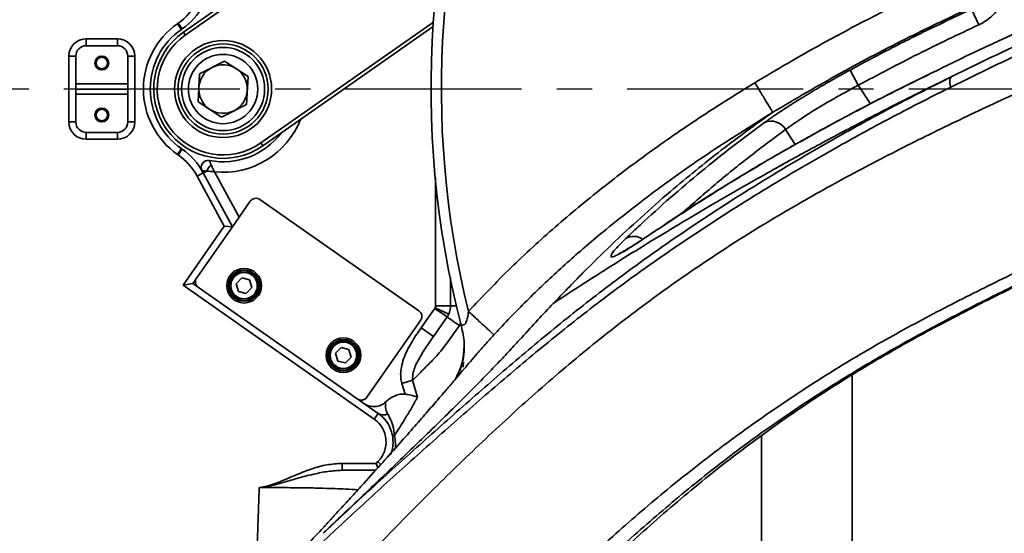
# Model space of a CAD drawing. Header units: millimetres. Extents: x -10540 to 6039, y -7467 to 6433.
# Tile 8 of 179: x -5390 to -5106, y -2461 to -2313. Entities that reach past the tile are written whole.
import ezdxf

# ---------------------------------------------------------------- set-up
doc = ezdxf.new("R2010")
doc.units = ezdxf.units.MM
doc.header["$LTSCALE"] = 8
doc.linetypes.add('CENTER', pattern=[10.16, 6.35, -1.27, 1.27, -1.27])
doc.layers.add('2细线层', color=4, linetype='Continuous', lineweight=13)
doc.layers.add('细实线层', color=7, linetype='Continuous')

msp = doc.modelspace()

# ---------------------------------------------------------------- linework, layer by layer
at = {"color": 7, "linetype": 'Continuous', "lineweight": 35}
for p, q in [((-5290.49, -2281.59), (-5342.08, -2317.71)), ((-5342.65, -2316.89), (-5320.53, -2301.4)), ((-5115.19, -2310.22), (-5113.08, -2314.74)), ((-5344.37, -2314.43), (-5344.14, -2314.27)), ((-5343.22, -2316.07), (-5344.37, -2314.43)), ((-5342.99, -2315.91), (-5344.14, -2314.27)), ((-5342.99, -2315.91), (-5343.22, -2316.07)), ((-5320.28, -2348.83), (-5270.49, -2313.97)), ((-5270.58, -2315.25), (-5319.71, -2349.65)), ((-5370.68, -2318.77), (-5370.68, -2320.77)), ((-5370.68, -2318.77), (-5361.68, -2318.77)), ((-5361.68, -2318.77), (-5361.68, -2320.77)), ((-5342.65, -2316.89), (-5342.08, -2317.71)), ((-5361.68, -2320.77), (-5370.68, -2320.77)), ((-5375.68, -2323.77), (-5373.68, -2323.77)), ((-5375.68, -2342.77), (-5375.68, -2323.77)), ((-5373.68, -2323.77), (-5373.68, -2331.77)), ((-5358.68, -2331.77), (-5358.68, -2323.77)), ((-5358.68, -2323.77), (-5356.68, -2323.77)), ((-5356.68, -2323.77), (-5356.68, -2342.77)), ((-5337.94, -2328.85), (-5330.73, -2325.2)), ((-5330.73, -2325.2), (-5323.97, -2329.62)), ((-5338.39, -2336.92), (-5337.94, -2328.85)), ((-5323.97, -2329.62), (-5324.41, -2337.69)), ((-5150.23, -2327.8), (-5147.84, -2332.18)), ((-5373.68, -2331.77), (-5358.68, -2331.77)), ((-5373.68, -2331.77), (-5373.68, -2332.96)), ((-5358.68, -2332.96), (-5358.68, -2331.77)), ((-5147.84, -2332.18), (-5144.36, -2337.56)), ((-5373.69, -2333.27), (-5358.66, -2333.27)), ((-5373.68, -2333.58), (-5373.68, -2334.77)), ((-5373.68, -2334.77), (-5373.68, -2342.77)), ((-5373.68, -2334.77), (-5358.68, -2334.77)), ((-5358.68, -2334.77), (-5358.68, -2333.58)), ((-5358.68, -2342.77), (-5358.68, -2334.77)), ((-5331.62, -2341.34), (-5338.39, -2336.92)), ((-5324.41, -2337.69), (-5331.62, -2341.34)), ((-5375.68, -2342.77), (-5373.68, -2342.77)), ((-5358.68, -2342.77), (-5356.68, -2342.77)), ((-5370.68, -2345.77), (-5361.68, -2345.77)), ((-5370.68, -2345.77), (-5370.68, -2347.77)), ((-5361.68, -2345.77), (-5361.68, -2347.77)), ((-5166.05, -2349.26), (-5168.85, -2344.96)), ((-5361.68, -2347.77), (-5370.68, -2347.77)), ((-5319.71, -2349.65), (-5320.28, -2348.83)), ((-5343.22, -2350.47), (-5344.37, -2352.11)), ((-5344.14, -2352.27), (-5344.37, -2352.11)), ((-5342.99, -2350.63), (-5344.14, -2352.27)), ((-5343.22, -2350.47), (-5342.99, -2350.63)), ((-5336.88, -2357.49), (-5338.64, -2358.44)), ((-5330.83, -2372.87), (-5338.64, -2358.44)), ((-5336.88, -2357.49), (-5335.89, -2356.96)), ((-5336.88, -2357.49), (-5328.48, -2373)), ((-5333.66, -2357.14), (-5326.56, -2370.26)), ((-5323.32, -2365.63), (-5328.48, -2373)), ((-5274.66, -2397.26), (-5320.53, -2365.14)), ((-5342.74, -2389.88), (-5330.83, -2372.87)), ((-5330.83, -2372.87), (-5328.48, -2373)), ((-5328.48, -2373), (-5339.95, -2389.39)), ((-5206.15, -2374.03), (-5205.95, -2373.88)), ((-5205.95, -2373.88), (-5205.9, -2373.84)), ((-5342.74, -2389.88), (-5339.95, -2389.39)), ((-5287.54, -2428.53), (-5342.74, -2389.88)), ((-5339.95, -2389.39), (-5286.39, -2426.89)), ((-5325.76, -2387.78), (-5327.36, -2389.44)), ((-5327.36, -2389.44), (-5326.73, -2391.66)), ((-5323.52, -2388.34), (-5325.76, -2387.78)), ((-5322.88, -2390.56), (-5323.52, -2388.34)), ((-5265.51, -2387.66), (-5265.51, -2395.77)), ((-5326.73, -2391.66), (-5324.49, -2392.22)), ((-5324.49, -2392.22), (-5322.88, -2390.56)), ((-5266.53, -2399.03), (-5270.08, -2396.54)), ((-5266.07, -2398.24), (-5269.97, -2396.36)), ((-5265.51, -2395.77), (-5269.84, -2395.77)), ((-5266.07, -2398.24), (-5266.53, -2399.03)), ((-5289.65, -2422.16), (-5274.17, -2400.05)), ((-5266.53, -2399.03), (-5270.45, -2404.62)), ((-5262.99, -2401.51), (-5262.58, -2400.72)), ((-5270.45, -2404.62), (-5274, -2402.14)), ((-5262.34, -2401.79), (-5262.1, -2403.49)), ((-5297.09, -2407.86), (-5298.69, -2409.52)), ((-5298.69, -2409.52), (-5298.06, -2411.74)), ((-5294.85, -2408.42), (-5297.09, -2407.86)), ((-5294.21, -2410.64), (-5294.85, -2408.42)), ((-5298.06, -2411.74), (-5295.82, -2412.3)), ((-5295.82, -2412.3), (-5294.21, -2410.64)), ((-5276.5, -2417.3), (-5279.59, -2418.19)), ((-5278.67, -2421.3), (-5279.59, -2418.19)), ((-5276.5, -2417.3), (-5275.07, -2422.18)), ((-5287.54, -2428.53), (-5286.39, -2426.89)), ((-5287.01, -2441.27), (-5286.47, -2440.74)), ((-5286.47, -2440.74), (-5285.62, -2441.59)), ((-5296.84, -2441.27), (-5296.84, -2443.27)), ((-5296.84, -2441.27), (-5287.01, -2441.27)), ((-5287.17, -2443.27), (-5296.84, -2443.27)), ((-5287.01, -2441.27), (-5286.47, -2442.55))]:
    msp.add_line(p, q, dxfattribs=at)
at = {"color": 7, "linetype": 'Continuous', "lineweight": 35, "flags": 128}
for points in [[(-5269.84, -2395.77), (-5269.84, -2375.77), (-5269.84, -2358.79)], [(-5274, -2402.14), (-5272.04, -2399.34), (-5270.08, -2396.54)], [(-5263.84, -2395.77), (-5264.22, -2395.77), (-5264.71, -2395.77), (-5265.14, -2395.77), (-5265.51, -2395.77)], [(-5262.99, -2401.51), (-5263.52, -2401.14), (-5264.05, -2400.77), (-5264.55, -2400.41), (-5265.03, -2400.08), (-5265.48, -2399.76), (-5265.88, -2399.48), (-5266.24, -2399.24), (-5266.53, -2399.03)], [(-5149.64, -2415.86), (-5149.64, -2435.3), (-5149.64, -2488.48)], [(-5282.33, -2433.09), (-5282.31, -2433.12), (-5282.28, -2433.16), (-5282.23, -2433.18), (-5282.16, -2433.21), (-5282.08, -2433.23), (-5281.98, -2433.24), (-5281.86, -2433.25), (-5281.73, -2433.26)], [(-5175.76, -2488.48), (-5175.76, -2450.64), (-5175.76, -2433.25)]]:
    msp.add_lwpolyline(points, dxfattribs=at)
at = {"color": 7, "linetype": 'Continuous', "lineweight": 35}
for centre, radius in [((-5331.18, -2333.27), 14), ((-5331.18, -2333.27), 13), ((-5331.18, -2333.27), 12), ((-5366.18, -2325.77), 2), ((-5366.18, -2325.77), 1.65), ((-5331.18, -2333.27), 10), ((-5366.18, -2340.77), 2), ((-5366.18, -2340.77), 1.65), ((-5325.12, -2390), 5), ((-5325.12, -2390), 4.5), ((-5325.12, -2390), 4.25), ((-5325.12, -2390), 3.82), ((-5296.45, -2410.08), 5), ((-5296.45, -2410.08), 4.5), ((-5296.45, -2410.08), 4.25), ((-5296.45, -2410.08), 3.82)]:
    msp.add_circle(centre, radius, dxfattribs=at)
for centre, radius, start, end in [((-5001.18, -2333.27), 270, 157.1568, 194.7006), ((-5001.18, -2333.27), 267, 157.8699, 193.9026), ((-5354.47, -2299.53), 18, 305, 331.5651), ((-5354.47, -2299.53), 20, 305, 331.5651), ((-5331.18, -2333.27), 23, 125, 235), ((-5370.68, -2323.77), 5, 90, 180), ((-5361.68, -2323.77), 5, 0, 90), ((-5331.18, -2333.27), 21, 125, 235), ((-5331.18, -2333.27), 20, 125, 305), ((-5331.18, -2333.27), 19, 125, 305), ((-5370.68, -2323.77), 3, 90, 180), ((-5361.68, -2323.77), 3, 0, 90), ((-5331.18, -2333.27), 7, 116.8424, 176.8424), ((-5331.18, -2333.27), 7, 56.8424, 116.8424), ((-5331.18, -2333.27), 7, 356.8424, 56.8424), ((-5331.18, -2333.27), 7, 176.8424, 236.8424), ((-5331.18, -2333.27), 7, 296.8424, 356.8424), ((-5331.18, -2333.27), 7, 236.8424, 296.8424), ((-5370.68, -2342.77), 5, 180, 270), ((-5370.68, -2342.77), 3, 180, 270), ((-5361.68, -2342.77), 3, 270, 0), ((-5361.68, -2342.77), 5, 270, 0), ((-5331.18, -2333.27), 24, 264.0705, 338.5573), ((-5173, -2347.31), 4.77, 29.5444, 113.4973), ((-5331.18, -2333.27), 21, 259.1575, 322.7528), ((-5354.47, -2367.02), 18, 28.4349, 55), ((-5354.47, -2367.02), 20, 28.4349, 55), ((-5335.5, -2355.86), 2, 79.1575, 210.4692), ((-5330.92, -2359.1), 5.42, 132.7959, 156.743), ((-5321.68, -2366.78), 2, 55, 145), ((-5212.66, -2380.21), 4.43, 54.4488, 121.3659), ((-5337.17, -2388.9), 2, 145, 235), ((-5275.81, -2398.9), 2, 325, 55), ((-5281.61, -2407.16), 20, 329.7395, 359.6765), ((-5291.29, -2421.02), 2, 235, 325), ((-5292.13, -2435.08), 8, 315, 55), ((-5292.13, -2435.08), 10, 339.3386, 55), ((-5284.92, -2424.44), 2.86, 238.8503, 296.1381)]:
    msp.add_arc(centre, radius, start, end, dxfattribs=at)
for centre, start_param, end_param in [((-5375.68, -2332.96), 4.582701, 4.712389), ((-5356.68, -2332.96), 1.570796, 1.700484), ((-5375.68, -2333.58), 4.712389, 4.842077), ((-5356.68, -2333.58), 1.441108, 1.570796)]:
    msp.add_ellipse(centre, major_axis=(0, 2.38), ratio=0.8391, start_param=start_param, end_param=end_param, dxfattribs=at)
for points, knots in [([(-5177.71, -2331.44), (-5172.98, -2328.63), (-5163.5, -2323), (-5148.96, -2315.11), (-5134.21, -2307.57), (-5124.21, -2302.85), (-5119.21, -2300.5)], [0, 0, 0, 0, 0.249591, 0.499188, 0.749592, 1, 1, 1, 1]), ([(-5104.91, -2305.05), (-5105.22, -2305.98), (-5105.79, -2307.71), (-5107.21, -2310), (-5108.86, -2311.91), (-5110.82, -2313.56), (-5112.32, -2314.34), (-5113.08, -2314.74)], [0, 0, 0, 0, 0.225379, 0.416269, 0.612676, 0.80357, 1, 1, 1, 1]), ([(-5115.01, -2309.56), (-5121.04, -2312.42), (-5133.85, -2318.49), (-5153.09, -2328.54), (-5166.05, -2336.17), (-5172.53, -2339.98)], [0, 0, 0, 0, 0.307273, 0.653362, 1, 1, 1, 1]), ([(-5150.23, -2327.8), (-5147.29, -2326.22), (-5140.06, -2322.35), (-5128.39, -2316.45), (-5119.59, -2312.29), (-5115.19, -2310.22)], [0, 0, 0, 0, 0.255056, 0.627431, 1, 1, 1, 1]), ([(-5082.68, -2308.62), (-5085.21, -2309.7), (-5097.87, -2315.07), (-5112.36, -2321.53), (-5124.06, -2327.38), (-5125.94, -2328.33)], [0, 0, 0, 0, 0.173364, 0.866905, 1, 1, 1, 1]), ([(-5113.08, -2314.74), (-5118.94, -2317.51), (-5130.66, -2323.06), (-5142.12, -2329.14), (-5147.84, -2332.18)], [0, 0, 0, 0, 0.499766, 1, 1, 1, 1]), ([(-5120.87, -2329.67), (-5115.61, -2327.09), (-5105.08, -2321.94), (-5094.68, -2317.29), (-5089.47, -2314.97)], [0, 0, 0, 0, 0.499747, 1, 1, 1, 1]), ([(-5089.98, -2318.06), (-5089.98, -2318.06), (-5095.12, -2320.33), (-5105.47, -2325.02), (-5115.91, -2330.13), (-5121.14, -2332.69)], [0, 0, 0, 0, 0.000001, 0.499748, 1, 1, 1, 1]), ([(-5087.38, -2327.79), (-5093.06, -2330.34), (-5104.42, -2335.43), (-5121.8, -2343.6), (-5139.29, -2352.28), (-5156.81, -2361.58), (-5174.22, -2371.62), (-5191.37, -2382.48), (-5208.13, -2394.21), (-5224.41, -2406.8), (-5240.18, -2420.13), (-5255.45, -2434.07), (-5270.31, -2448.46), (-5284.81, -2463.16), (-5299.03, -2478.04), (-5308.3, -2488.02), (-5312.94, -2493.01)], [0, 0, 0, 0, 0.071428, 0.142857, 0.214286, 0.285714, 0.357141, 0.428568, 0.499994, 0.571421, 0.642848, 0.714277, 0.785707, 0.857138, 0.928569, 1, 1, 1, 1]), ([(-5302.3, -2461.44), (-5297.71, -2457.15), (-5288.54, -2448.58), (-5274.45, -2435.89), (-5260.23, -2423.26), (-5245.81, -2410.77), (-5231.1, -2398.6), (-5214.31, -2385.65), (-5195.23, -2372.29), (-5173.95, -2358.72), (-5154.35, -2347.29), (-5136.63, -2337.63), (-5126.12, -2332.32), (-5120.87, -2329.67)], [0, 0, 0, 0, 0.083495, 0.16699, 0.250636, 0.334298, 0.417934, 0.501544, 0.613317, 0.725138, 0.836919, 0.91846, 1, 1, 1, 1]), ([(-5235.89, -2395.14), (-5233.65, -2393.67), (-5229.17, -2390.72), (-5221.54, -2385.81), (-5213.27, -2380.62), (-5204.38, -2375.16), (-5194.99, -2369.52), (-5185.09, -2363.74), (-5174.2, -2357.53), (-5162.19, -2350.88), (-5149, -2343.84), (-5135.27, -2336.74), (-5125.67, -2332.02), (-5120.87, -2329.67)], [0, 0, 0, 0, 0.085776, 0.171665, 0.258356, 0.344942, 0.431084, 0.516346, 0.602338, 0.701193, 0.800685, 0.900523, 1, 1, 1, 1]), ([(-5125.94, -2328.33), (-5131.44, -2331.02), (-5144.31, -2337.33), (-5164.14, -2348.09), (-5185.5, -2360.46), (-5199.27, -2369.51), (-5206.15, -2374.03)], [0, 0, 0, 0, 0.198294, 0.464916, 0.732467, 1, 1, 1, 1]), ([(-5125.8, -2328.18), (-5129.98, -2330.24), (-5138.97, -2334.67), (-5151.97, -2341.47), (-5164.65, -2348.41), (-5176.61, -2355.27), (-5188.27, -2362.34), (-5198.02, -2368.51), (-5203.67, -2372.36), (-5205.61, -2373.69)], [0, 0, 0, 0, 0.151829, 0.326844, 0.478619, 0.623403, 0.776842, 0.923478, 1, 1, 1, 1]), ([(-5174.9, -2342.94), (-5174.06, -2342.35), (-5172.37, -2341.14), (-5169.06, -2338.93), (-5165.07, -2336.38), (-5160.44, -2333.57), (-5155.44, -2330.66), (-5151.98, -2328.76), (-5150.23, -2327.8)], [0, 0, 0, 0, 0.148657, 0.300496, 0.472791, 0.65006, 0.82257, 1, 1, 1, 1]), ([(-5121.14, -2332.69), (-5126.35, -2335.32), (-5136.78, -2340.6), (-5154.41, -2350.18), (-5173.91, -2361.5), (-5195.1, -2374.93), (-5214.12, -2388.15), (-5230.88, -2400.99), (-5245.59, -2413.06), (-5260.01, -2425.48), (-5274.23, -2438.08), (-5288.32, -2450.76), (-5297.51, -2459.32), (-5302.1, -2463.6)], [0, 0, 0, 0, 0.081351, 0.162703, 0.274322, 0.385981, 0.497591, 0.581294, 0.665025, 0.748781, 0.83252, 0.91626, 1, 1, 1, 1]), ([(-5260.36, -2397.42), (-5256.34, -2393.2), (-5248.31, -2384.74), (-5235.37, -2372.95), (-5221.81, -2361.69), (-5207.61, -2351.03), (-5192.9, -2340.87), (-5182.77, -2334.58), (-5177.71, -2331.44)], [0, 0, 0, 0, 0.164808, 0.329759, 0.494615, 0.663038, 0.831547, 1, 1, 1, 1]), ([(-5147.84, -2332.18), (-5149.3, -2332.96), (-5152.27, -2334.55), (-5156.5, -2336.96), (-5160.49, -2339.35), (-5163.86, -2341.5), (-5166.7, -2343.41), (-5168.13, -2344.44), (-5168.85, -2344.96)], [0, 0, 0, 0, 0.1722815, 0.3495614, 0.5217473, 0.6989738, 0.8478881, 1, 1, 1, 1]), ([(-5172.53, -2339.98), (-5178.19, -2343.51), (-5189.52, -2350.57), (-5205.9, -2362.09), (-5220.01, -2373.06), (-5231.92, -2383.29), (-5241.81, -2392.52), (-5248.74, -2399.58), (-5252.39, -2403.54), (-5252.99, -2404.18)], [0, 0, 0, 0, 0.193716, 0.387692, 0.58165, 0.712592, 0.843586, 0.974508, 1, 1, 1, 1]), ([(-5235.89, -2395.14), (-5233.07, -2392.2), (-5227.52, -2386.43), (-5219.1, -2378.18), (-5210.66, -2370.32), (-5202.53, -2363.18), (-5194.77, -2356.73), (-5187.41, -2350.9), (-5180, -2345.3), (-5175.02, -2341.76), (-5172.53, -2339.98)], [0, 0, 0, 0, 0.137924, 0.271119, 0.406418, 0.541613, 0.656241, 0.770716, 0.885221, 1, 1, 1, 1]), ([(-5214.96, -2376.42), (-5213.55, -2375.08), (-5209.31, -2371.06), (-5202.1, -2364.56), (-5193.24, -2357.04), (-5184.19, -2349.81), (-5178, -2345.23), (-5174.9, -2342.94)], [0, 0, 0, 0, 0.111094, 0.333287, 0.55555, 0.77774, 1, 1, 1, 1]), ([(-5168.85, -2344.96), (-5172.29, -2347.52), (-5179.17, -2352.63), (-5189.09, -2360.63), (-5195.45, -2366.22), (-5198.57, -2368.97)], [0, 0, 0, 0, 0.337207, 0.674412, 1, 1, 1, 1]), ([(-5335.13, -2353.9), (-5335.12, -2353.9), (-5335.12, -2353.92), (-5335.05, -2354.07), (-5334.9, -2354.43), (-5334.71, -2354.86), (-5334.6, -2355.12)], [0, 0, 0, 0, 0.1620966, 0.3476277, 0.6114132, 1, 1, 1, 1]), ([(-5334.6, -2355.12), (-5334.47, -2355.41), (-5334.29, -2355.83), (-5334.03, -2356.37), (-5333.9, -2356.65), (-5333.81, -2356.83), (-5333.76, -2356.94), (-5333.72, -2357.01), (-5333.7, -2357.06), (-5333.68, -2357.09), (-5333.68, -2357.1), (-5333.67, -2357.12), (-5333.66, -2357.13), (-5333.66, -2357.13), (-5333.66, -2357.14), (-5333.66, -2357.14)], [0, 0, 0, 0, 0.45726, 0.663078, 0.784107, 0.860052, 0.908839, 0.940488, 0.961108, 0.974571, 0.983368, 0.989121, 0.992883, 0.995184, 1, 1, 1, 1]), ([(-5337.23, -2356.87), (-5337.22, -2356.87), (-5337.2, -2356.88), (-5337.04, -2356.89), (-5336.65, -2356.91), (-5336.18, -2356.94), (-5335.89, -2356.96)], [0, 0, 0, 0, 0.16214, 0.347704, 0.611489, 1, 1, 1, 1]), ([(-5335.89, -2356.96), (-5335.58, -2356.99), (-5335.13, -2357.03), (-5334.53, -2357.08), (-5334.22, -2357.1), (-5334.02, -2357.12), (-5333.85, -2357.13), (-5333.73, -2357.14), (-5333.66, -2357.14), (-5333.66, -2357.14)], [0, 0, 0, 0, 0.447742, 0.654639, 0.777719, 0.855493, 0.905689, 0.995218, 1, 1, 1, 1]), ([(-5294.22, -2538.7), (-5291.99, -2536.33), (-5284.19, -2528.02), (-5270.8, -2513.76), (-5253.88, -2496.13), (-5236.59, -2478.89), (-5219.99, -2463.28), (-5203.93, -2449.42), (-5188.54, -2437.29), (-5172.7, -2425.88), (-5156.51, -2415.25), (-5139.91, -2405.42), (-5123.06, -2396.38), (-5106.17, -2387.92), (-5089.45, -2380.02), (-5078.66, -2375.16), (-5073.26, -2372.73)], [0, 0, 0, 0, 0.034002, 0.1195, 0.205014, 0.290502, 0.375965, 0.444647, 0.51342, 0.58221, 0.650955, 0.719615, 0.789687, 0.859821, 0.929943, 1, 1, 1, 1]), ([(-5070.3, -2374.92), (-5074.79, -2376.94), (-5083.77, -2380.98), (-5097.61, -2387.46), (-5111.66, -2394.34), (-5125.88, -2401.67), (-5140.13, -2409.55), (-5154.94, -2418.38), (-5170.16, -2428.35), (-5185.66, -2439.58), (-5200.69, -2451.62), (-5216.13, -2465.08), (-5231.91, -2479.88), (-5248.09, -2495.98), (-5263.97, -2512.43), (-5274.41, -2523.59), (-5279.64, -2529.17)], [0, 0, 0, 0, 0.062011, 0.124045, 0.186062, 0.248745, 0.311446, 0.374125, 0.445504, 0.516883, 0.588755, 0.660633, 0.745395, 0.830164, 0.915081, 1, 1, 1, 1]), ([(-5206.15, -2374.03), (-5207.01, -2374.61), (-5208.72, -2375.77), (-5211.43, -2377.57), (-5214.14, -2379.31), (-5216.56, -2380.75), (-5218.26, -2381.59), (-5219.2, -2381.81), (-5219.34, -2381.38), (-5218.69, -2380.32), (-5217.28, -2378.69), (-5215.74, -2377.18), (-5214.96, -2376.42)], [0, 0, 0, 0, 0.070007, 0.140012, 0.246906, 0.353795, 0.461074, 0.568352, 0.676171, 0.783996, 0.891994, 1, 1, 1, 1]), ([(-5205.9, -2373.84), (-5206.53, -2374.26), (-5207.9, -2375.18), (-5209.8, -2376.45), (-5211.64, -2377.65), (-5213.26, -2378.68), (-5214.59, -2379.49), (-5215.62, -2380.09), (-5216.34, -2380.48), (-5216.76, -2380.69), (-5216.95, -2380.76), (-5216.91, -2380.75), (-5216.9, -2380.75)], [0, 0, 0, 0, 0.110883, 0.240046, 0.369335, 0.497497, 0.623157, 0.732113, 0.831778, 0.918481, 0.989988, 1, 1, 1, 1]), ([(-5240.16, -2489.91), (-5235.21, -2484.98), (-5225.31, -2475.11), (-5209.98, -2460.85), (-5194.09, -2447.12), (-5177.46, -2434.2), (-5160.17, -2422.19), (-5142.53, -2411.25), (-5124.71, -2401.35), (-5106.9, -2392.27), (-5089.15, -2383.8), (-5077.52, -2378.6), (-5071.71, -2376)], [0, 0, 0, 0, 0.0997796, 0.1995685, 0.2993168, 0.4003693, 0.5014802, 0.6025321, 0.7015959, 0.8006637, 0.900332, 1, 1, 1, 1]), ([(-5244.96, -2404.92), (-5243.42, -2403.24), (-5240.41, -2399.93), (-5237.38, -2396.72), (-5235.89, -2395.14)], [0, 0, 0, 0, 0.510567, 1, 1, 1, 1]), ([(-5270.08, -2396.54), (-5270.06, -2396.51), (-5270.02, -2396.45), (-5269.99, -2396.39), (-5269.97, -2396.36)], [0, 0, 0, 0, 0.499974, 1, 1, 1, 1]), ([(-5269.97, -2396.36), (-5269.93, -2396.26), (-5269.86, -2396.08), (-5269.84, -2395.88), (-5269.84, -2395.77)], [0, 0, 0, 0, 0.499991, 1, 1, 1, 1]), ([(-5265.51, -2395.77), (-5265.56, -2396.42), (-5265.64, -2397.27), (-5265.98, -2398.04), (-5266.07, -2398.24)], [0, 0, 0, 0, 0.749523, 1, 1, 1, 1]), ([(-5262.34, -2401.79), (-5262.34, -2401.76), (-5262.35, -2401.67), (-5262.29, -2401.36), (-5262.06, -2401.35), (-5261.89, -2401.35), (-5261.74, -2401.33), (-5261.6, -2401.27), (-5261.42, -2401.13), (-5261.24, -2400.89), (-5260.92, -2400.3), (-5260.56, -2399.12), (-5260.43, -2398.04), (-5260.36, -2397.42)], [0, 0, 0, 0, 0.058509, 0.180949, 0.246206, 0.289221, 0.314722, 0.355215, 0.394677, 0.44864, 0.510854, 0.721155, 1, 1, 1, 1]), ([(-5260.36, -2397.42), (-5259.91, -2397.83), (-5258.99, -2398.67), (-5257.63, -2399.92), (-5256.32, -2401.12), (-5255.15, -2402.2), (-5254.19, -2403.08), (-5253.5, -2403.71), (-5253.08, -2404.1), (-5253.02, -2404.15), (-5252.99, -2404.18)], [0, 0, 0, 0, 0.116681, 0.240212, 0.368771, 0.5, 0.631229, 0.759788, 0.883319, 1, 1, 1, 1]), ([(-5279.59, -2418.19), (-5279.71, -2417.63), (-5279.97, -2416.48), (-5279.91, -2414.48), (-5279.5, -2412.28), (-5278.43, -2409.32), (-5276.58, -2405.9), (-5274.86, -2403.4), (-5274, -2402.14)], [0, 0, 0, 0, 0.098573, 0.200857, 0.338717, 0.480276, 0.738336, 1, 1, 1, 1]), ([(-5262.99, -2401.51), (-5263.97, -2402.94), (-5265.94, -2405.81), (-5268.81, -2409.54), (-5271.71, -2412.55), (-5274.27, -2415.05), (-5275.76, -2416.55), (-5276.5, -2417.3)], [0, 0, 0, 0, 0.241065, 0.482605, 0.651447, 0.825557, 1, 1, 1, 1]), ([(-5262.08, -2402.91), (-5261.94, -2403.72), (-5261.62, -2405.5), (-5261.51, -2408.36), (-5261.79, -2411.56), (-5262.54, -2413.6), (-5262.93, -2414.68)], [0, 0, 0, 0, 0.196719, 0.430531, 0.700293, 1, 1, 1, 1]), ([(-5302.3, -2461.44), (-5301.18, -2460.38), (-5298.94, -2458.24), (-5294.62, -2454.14), (-5289.32, -2449.11), (-5283.08, -2443.16), (-5276.87, -2437.2), (-5270.77, -2431.3), (-5264.84, -2425.5), (-5259.64, -2420.32), (-5255.17, -2415.78), (-5251.4, -2411.88), (-5247.92, -2408.16), (-5245.95, -2406), (-5244.96, -2404.92)], [0, 0, 0, 0, 0.055405, 0.111037, 0.209594, 0.308361, 0.407328, 0.505604, 0.603922, 0.702856, 0.776859, 0.850817, 0.92554, 1, 1, 1, 1]), ([(-5270.45, -2404.62), (-5271.23, -2405.75), (-5272.81, -2408), (-5274.87, -2411.41), (-5276.37, -2414.52), (-5276.47, -2416.53), (-5276.5, -2417.3)], [0, 0, 0, 0, 0.286686, 0.574944, 0.838103, 1, 1, 1, 1]), ([(-5252.99, -2404.18), (-5253.85, -2405.12), (-5255.47, -2406.91), (-5257.74, -2409.48), (-5259.77, -2411.84), (-5261.59, -2413.97), (-5262.88, -2415.49), (-5263.42, -2416.13), (-5263.51, -2416.23)], [0, 0, 0, 0, 0.230407, 0.435668, 0.620519, 0.796787, 0.9664, 1, 1, 1, 1]), ([(-5261.74, -2412.18), (-5261.78, -2412.43), (-5261.84, -2412.92), (-5261.92, -2413.33), (-5261.96, -2413.54)], [0, 0, 0, 0, 0.506621, 1, 1, 1, 1]), ([(-5262.94, -2415.07), (-5263.04, -2415.34), (-5263.25, -2415.86), (-5263.44, -2416.12), (-5263.53, -2416.25)], [0, 0, 0, 0, 0.512507, 1, 1, 1, 1]), ([(-5263.51, -2416.23), (-5263.92, -2416.71), (-5264.6, -2417.51), (-5265.21, -2418.25), (-5265.42, -2418.51), (-5265.49, -2418.59)], [0, 0, 0, 0, 0.498453, 0.839641, 1, 1, 1, 1]), ([(-5265.49, -2418.59), (-5265.53, -2418.64), (-5265.75, -2418.87), (-5266.25, -2419.45), (-5266.96, -2420.28), (-5267.9, -2421.38), (-5269.6, -2423.35), (-5272.11, -2426.26), (-5275.9, -2430.61), (-5280.31, -2435.62), (-5285.23, -2441.13), (-5289.84, -2446.24), (-5293.97, -2450.78), (-5297.27, -2454.37), (-5300.09, -2457.43), (-5302.29, -2459.81), (-5304.23, -2461.88), (-5305.99, -2463.78), (-5307.43, -2465.31), (-5308.59, -2466.54), (-5309.55, -2467.56), (-5310.64, -2468.71), (-5312.04, -2470.18), (-5313.8, -2472.03), (-5315.94, -2474.25), (-5318.46, -2476.84), (-5320.66, -2479.08), (-5322.04, -2480.45), (-5322.43, -2480.84)], [0, 0, 0, 0, 0.008499, 0.044628, 0.072399, 0.092275, 0.109394, 0.163166, 0.220855, 0.283001, 0.350934, 0.424845, 0.469777, 0.514756, 0.556225, 0.594581, 0.630553, 0.664309, 0.695868, 0.716663, 0.736401, 0.758816, 0.788296, 0.824853, 0.868484, 0.91919, 0.976967, 1, 1, 1, 1]), ([(-5290.6, -2423.94), (-5290.1, -2424.23), (-5289.08, -2424.8), (-5287.32, -2424.95), (-5285.61, -2424.58), (-5284.69, -2423.89), (-5284.25, -2423.55)], [0, 0, 0, 0, 0.2522272, 0.5044607, 0.7561118, 1, 1, 1, 1]), ([(-5284.25, -2423.55), (-5284.3, -2424.07), (-5284.39, -2424.84), (-5284.13, -2426.03), (-5283.82, -2426.68), (-5283.66, -2427.01)], [0, 0, 0, 0, 0.518467, 0.75746, 1, 1, 1, 1]), ([(-5284.25, -2423.55), (-5283.93, -2423.28), (-5282.94, -2422.42), (-5281.27, -2421.56), (-5279.63, -2421.22), (-5278.88, -2421.28), (-5278.67, -2421.3)], [0, 0, 0, 0, 0.201556, 0.635541, 0.897914, 1, 1, 1, 1]), ([(-5275.07, -2422.18), (-5275.21, -2422.44), (-5275.5, -2422.97), (-5276.39, -2424.59), (-5277.71, -2426.87), (-5279.16, -2429.24), (-5280.49, -2431.35), (-5281.28, -2432.56), (-5281.73, -2433.26)], [0, 0, 0, 0, 0.053939, 0.111533, 0.355028, 0.599037, 0.767026, 1, 1, 1, 1]), ([(-5275.07, -2422.18), (-5275.08, -2422.18), (-5275.65, -2421.97), (-5276.82, -2421.6), (-5278.11, -2421.39), (-5278.67, -2421.3)], [0, 0, 0, 0, 0.003897, 0.562551, 1, 1, 1, 1]), ([(-5283.66, -2427.01), (-5283.46, -2427.37), (-5282.94, -2428.3), (-5282.05, -2430.34), (-5281.84, -2432.25), (-5281.73, -2433.26)], [0, 0, 0, 0, 0.234487, 0.596674, 1, 1, 1, 1]), ([(-5281.73, -2433.26), (-5281.61, -2433.98), (-5281.39, -2435.26), (-5281.44, -2436.39), (-5281.46, -2436.89)], [0, 0, 0, 0, 0.563802, 1, 1, 1, 1]), ([(-5320.75, -2448.27), (-5320.66, -2448.27), (-5320.57, -2448.26), (-5320.39, -2448.24), (-5320.13, -2448.21), (-5319.53, -2448.11), (-5317.51, -2447.6), (-5314.23, -2446.38), (-5309.91, -2444.47), (-5305.61, -2442.78), (-5301.24, -2441.56), (-5298.3, -2441.37), (-5296.84, -2441.27)], [0, 0, 0, 0, 0.0103586, 0.0107105, 0.0213444, 0.042236, 0.0827325, 0.2709997, 0.4598465, 0.6484091, 0.8244953, 1, 1, 1, 1]), ([(-5296.84, -2443.27), (-5298.21, -2443.34), (-5300.95, -2443.48), (-5305.53, -2444.47), (-5310.09, -2445.65), (-5314.63, -2447.01), (-5317.65, -2447.83), (-5319.36, -2448.13), (-5319.86, -2448.2), (-5320.04, -2448.22), (-5320.3, -2448.24), (-5320.39, -2448.25), (-5320.48, -2448.26), (-5320.48, -2448.26), (-5320.57, -2448.26), (-5320.66, -2448.27), (-5320.75, -2448.27)], [0, 0, 0, 0, 0.1687147, 0.3378105, 0.5749113, 0.7458041, 0.9164776, 0.9567384, 0.9568679, 0.9780395, 0.978231, 0.9890347, 0.9890832, 0.9894421, 0.9895511, 1, 1, 1, 1]), ([(-5321.9, -2480.31), (-5321.88, -2479.79), (-5321.81, -2477.9), (-5321.7, -2474.81), (-5321.56, -2471.17), (-5321.43, -2467.6), (-5321.29, -2463.7), (-5321.13, -2459.12), (-5320.94, -2453.91), (-5320.81, -2450.22), (-5320.75, -2448.27)], [0, 0, 0, 0, 0.048555, 0.177545, 0.288893, 0.3898, 0.511604, 0.654304, 0.817901, 1, 1, 1, 1]), ([(-5292.23, -2448.86), (-5293.38, -2448.8), (-5295.45, -2448.7), (-5298.86, -2448.56), (-5302.52, -2448.43), (-5306.86, -2448.32), (-5311.58, -2448.27), (-5316.26, -2448.27), (-5319.25, -2448.27), (-5320.75, -2448.27)], [0, 0, 0, 0, 0.157707, 0.285776, 0.413721, 0.569522, 0.725416, 0.862582, 1, 1, 1, 1])]:
    msp.add_open_spline(points, degree=3, knots=knots, dxfattribs=at)
for points in [[(-5121.14, -2332.69), (-5121.25, -2332.37), (-5121.46, -2331.72), (-5121.5, -2330.82), (-5121.32, -2330.07), (-5121.02, -2329.8), (-5120.87, -2329.67)], [(-5177.71, -2331.44), (-5177.38, -2331.98), (-5176.72, -2333.07), (-5175.77, -2334.64), (-5174.89, -2336.09), (-5174.11, -2337.38), (-5173.46, -2338.45), (-5172.97, -2339.26), (-5172.63, -2339.82), (-5172.56, -2339.93), (-5172.53, -2339.98)]]:
    msp.add_open_spline(points, degree=3, dxfattribs=at)
at = {"layer": '2细线层', "color": 4, "linetype": 'ByBlock'}
msp.add_circle((-5001.18, -2333.27), 1008, dxfattribs=at)
at = {"layer": '细实线层', "color": 4, "linetype": 'CENTER'}
msp.add_line((-5001.18, -2333.27), (-5450.13, -2333.27), dxfattribs=at)

doc.saveas('drawing.dxf')
